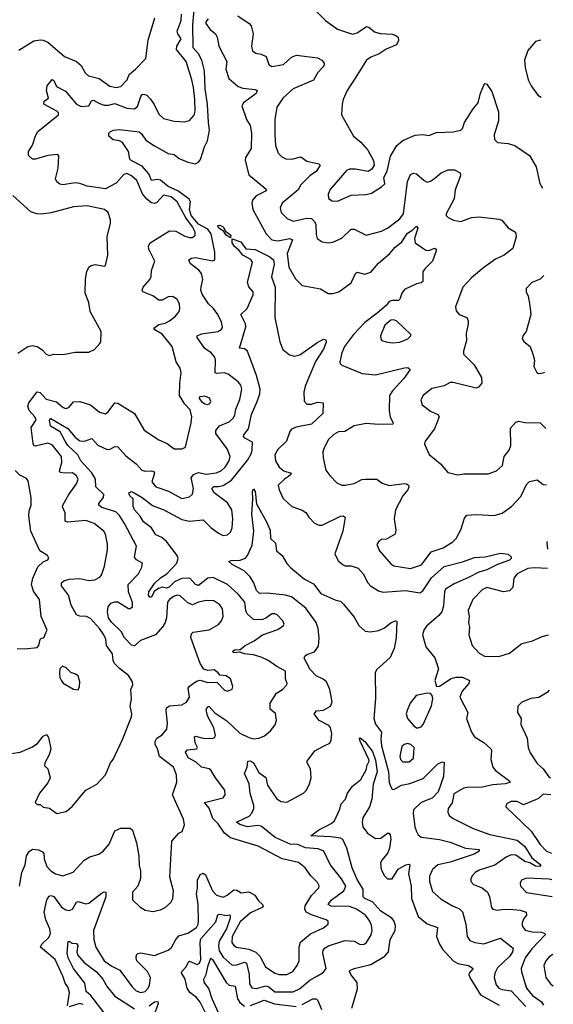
# Model space of a CAD drawing. Extents: x 2057697 to 2160550, y 827490 to 1016834.
# Tile 186 of 256: x 2141511 to 2145011, y 892540 to 899000. Entities that reach past the tile are written whole.
import ezdxf

# ---------------------------------------------------------------- set-up
doc = ezdxf.new("R2010")
doc.units = 0

msp = doc.modelspace()

# ---------------------------------------------------------------- linework, layer by layer
at = {"layer": '0CON20XD'}
for points in [[(2141510.8, 893315), (2141525.5, 893405), (2141546.5, 893455), (2141556.5, 893515), (2141575, 893544.3), (2141595, 893557.8), (2141635, 893554.4), (2141660.9, 893540.9), (2141669.1, 893529.1), (2141671.8, 893495), (2141690.4, 893445), (2141715, 893416.4), (2141746, 893395), (2141795, 893383.8), (2141862.8, 893407.2), (2141934.7, 893485.3), (2141972.4, 893507.6), (2142031.2, 893525), (2142060, 893545), (2142098.5, 893591.5), (2142135, 893678), (2142174.4, 893695.6), (2142235.7, 893695.7), (2142251.7, 893681.7), (2142278.4, 893598.4), (2142293.8, 893515), (2142295, 893450), (2142304, 893415), (2142304, 893365), (2142286, 893315), (2142252, 893275), (2142251.2, 893225), (2142298.7, 893178.7), (2142335, 893158.1), (2142385, 893148), (2142435, 893159.2), (2142465, 893174.2), (2142502.6, 893207.4), (2142515.6, 893235), (2142520, 893285), (2142497.1, 893375), (2142510.3, 893609.7), (2142555, 893663.8), (2142576.4, 893673.6), (2142592.7, 893717.3), (2142585.6, 893755), (2142512.7, 893915), (2142542.1, 893997.9), (2142540, 894045), (2142519.4, 894095), (2142428.5, 894165), (2142416.2, 894215), (2142400.9, 894245), (2142399.5, 894265), (2142411.1, 894285), (2142445, 894307.8), (2142475.6, 894345), (2142480.9, 894385), (2142471.5, 894465), (2142474.6, 894485.4), (2142495, 894498.2), (2142575, 894504.4), (2142605, 894522.9), (2142625.5, 894555), (2142616.9, 894615), (2142625, 894627.1), (2142670.8, 894659.2), (2142695.6, 894665.6), (2142745, 894650.8), (2142805, 894653.8), (2142855, 894600), (2142875.8, 894594.2), (2142905, 894607.5), (2142910, 894625), (2142893.8, 894675), (2142865, 894696), (2142825, 894700), (2142814, 894714), (2142787.5, 894735), (2142745, 894730), (2142718.5, 894738.5), (2142695.4, 894775.4), (2142633.9, 894946.1), (2142638.8, 894971.2), (2142648.8, 894981.2), (2142755, 894995.8), (2142815, 895032.5), (2142834.2, 895055), (2142846.4, 895085), (2142842.5, 895135), (2142825, 895160), (2142785, 895186.7), (2142735, 895189.5), (2142685, 895178.2), (2142645, 895161.2), (2142613.9, 895173.9), (2142565, 895220), (2142545, 895224.5), (2142525, 895216.6), (2142493.8, 895195), (2142481.9, 895178.1), (2142473.6, 895076.4), (2142466.2, 895045), (2142450.9, 895019.1), (2142401.9, 894965), (2142304.2, 894925.8), (2142265, 894891.9), (2142245, 894895.6), (2142198.5, 894945), (2142176.2, 894985), (2142113.6, 895046.4), (2142094.7, 895075), (2142087.1, 895115), (2142091.3, 895148.7), (2142108.9, 895171.1), (2142135, 895181.1), (2142155, 895181.1), (2142225, 895136.9), (2142235, 895135.8), (2142251.3, 895148.7), (2142252.2, 895175), (2142225.5, 895245), (2142223.3, 895295), (2142290, 895365), (2142313.2, 895406.8), (2142316.2, 895435), (2142276.9, 895456.9), (2142263.8, 895473.8), (2142276.5, 895545), (2142199.7, 895695), (2142166.4, 895746.4), (2142141.5, 895771.5), (2142050.4, 895800.4), (2142030, 895815), (2142031.5, 895825), (2142061.8, 895865), (2142062.5, 895885), (2142010.5, 895935), (2142007.7, 895985), (2141985, 896026.4), (2141913.1, 896105), (2141893.7, 896145), (2141826.9, 896205), (2141810.7, 896235), (2141775.9, 896295.9), (2141712.6, 896332.6), (2141707.9, 896372.1), (2141715, 896383.3), (2141827.2, 896317.2), (2141875, 896259.7), (2141905, 896236.7), (2141936.1, 896233.9), (2141985, 896252.2), (2142025, 896208.5), (2142085, 896179.5), (2142105, 896183.1), (2142135, 896200), (2142155, 896196.5), (2142207.4, 896137.4), (2142275, 896085.5), (2142311.9, 896045), (2142335, 896037.9), (2142375, 896040.2), (2142390.4, 896035), (2142394.7, 896024.7), (2142377.9, 895967.9), (2142404.4, 895935), (2142487.2, 895907.2), (2142575, 895858.1), (2142625, 895870), (2142645, 895886.2), (2142652.1, 895925), (2142636.4, 895995), (2142650.5, 896015), (2142685, 896028.3), (2142735, 896018), (2142802.3, 896027.7), (2142835, 896041.9), (2142859.4, 896065), (2142885.3, 896105), (2142891.3, 896135), (2142871.8, 896185), (2142798.5, 896285), (2142797.3, 896305), (2142821.9, 896335), (2142885, 896361.8), (2142912.5, 896385), (2142922.1, 896405), (2142928.2, 896445), (2142955, 896508.8), (2142968.2, 896575), (2142960.9, 896600.9), (2142945, 896624.3), (2142878, 896675), (2142853.6, 896683.6), (2142805, 896678.2), (2142792.5, 896682.5), (2142796.5, 896765), (2142791.1, 896785), (2142767.9, 896815), (2142725, 896842.5), (2142674.5, 896915), (2142675.8, 896925), (2142705, 896938.5), (2142813.3, 896955), (2142835, 896970), (2142840.6, 896985), (2142835.5, 897015), (2142810.4, 897065), (2142781.8, 897105), (2142750.9, 897135), (2142709, 897199), (2142700, 897225), (2142702.7, 897247.3), (2142712.7, 897295), (2142704.7, 897334.7), (2142686.9, 897356.9), (2142629.3, 897399.3), (2142621.2, 897425), (2142638.8, 897435), (2142665, 897438.6), (2142775, 897417.8), (2142792, 897425), (2142792.4, 897475), (2142767, 897595), (2142745.2, 897625), (2142685, 897659.1), (2142637.1, 897715), (2142626.1, 897755), (2142631.8, 897805), (2142622.7, 897822.7), (2142547.9, 897877.9), (2142484.3, 897904.3), (2142435, 897947.4), (2142415, 897952.1), (2142375, 897945.7), (2142357.7, 897987.7), (2142315, 898039.6), (2142242.5, 898075), (2142232.9, 898085), (2142225.3, 898135), (2142185, 898194.4), (2142165, 898204.5), (2142125, 898210.8), (2142096.2, 898235), (2142096.2, 898255), (2142106.2, 898265), (2142127.5, 898275), (2142165, 898278.8), (2142294.5, 898264.5), (2142311.1, 898251.1), (2142339.1, 898209.1), (2142395, 898172.5), (2142485, 898121.5), (2142525, 898115.6), (2142558.1, 898088.1), (2142614, 898064), (2142665.4, 898054.6), (2142684.6, 898065.4), (2142697.6, 898082.4), (2142724.6, 898165), (2142744.1, 898205), (2142757.2, 898275), (2142749.2, 898325), (2142743.7, 898445), (2142728.3, 898545), (2142722.9, 898665), (2142705.8, 898735), (2142684.7, 898775), (2142649.4, 898815), (2142647.5, 898965), (2142655.4, 899065)], [(2143436.7, 899075), (2143516.2, 898995), (2143595, 898938), (2143695, 898904.4), (2143725, 898914.3), (2143785.8, 898955.8), (2143800.9, 898950.9), (2143839.1, 898919.1), (2143875, 898908.1), (2143955, 898903.8), (2143975, 898898.8), (2143993.3, 898885), (2143996.4, 898863.6), (2143982.5, 898835), (2143915, 898805.6), (2143870, 898775), (2143815.5, 898754.5), (2143786, 898735), (2143710.8, 898615), (2143658.6, 898535), (2143634.2, 898475), (2143626, 898445), (2143622, 898375), (2143700.8, 898235), (2143750, 898195), (2143795, 898143.3), (2143832, 898075), (2143836.7, 898045), (2143821.7, 898018.3), (2143796.1, 898003.9), (2143715, 898020), (2143675, 898018.6), (2143655, 898010), (2143548, 897885), (2143535.8, 897855), (2143537.3, 897827.3), (2143561.2, 897811.2), (2143595, 897809.2), (2143685, 897848.1), (2143785, 897852.9), (2143818.3, 897861.7), (2143885, 897902.5), (2143906.4, 897923.6), (2143900, 897965), (2143922.5, 898005), (2143944.4, 898105), (2143985.5, 898175)], [(2141505, 898800), (2141605, 898860.8), (2141645, 898868), (2141665, 898866), (2141695, 898851.4), (2141805, 898758.5), (2141885, 898724.3), (2141915, 898699.2), (2141941.2, 898651.2), (2141961.7, 898631.7), (2142032.7, 898612.7), (2142103.4, 898563.4), (2142145, 898555.4), (2142175, 898561.5), (2142215.3, 898604.7), (2142229.2, 898640.8), (2142271.2, 898675), (2142338.8, 898745), (2142354.2, 898865), (2142397.6, 899012.4)], [(2141950, 895085), (2141905, 895086.1), (2141883.8, 895095), (2141848.8, 895158.8), (2141831.8, 895225), (2141785.7, 895285), (2141786, 895305), (2141801.9, 895318.1), (2141835, 895328.8), (2141905, 895334.6), (2141965, 895320.4), (2142005, 895324.5), (2142038.1, 895341.9), (2142047.8, 895355), (2142067.5, 895415), (2142087.6, 895522.4), (2142087.7, 895557.7), (2142074, 895624), (2142064, 895644), (2142000, 895695), (2141944.7, 895714.7), (2141825, 895702.5), (2141810.3, 895710.3), (2141810, 895765), (2141792.8, 895802.8), (2141794.5, 895815), (2141832.7, 895885), (2141883.1, 895955), (2141894.2, 895985), (2141885, 896007.7), (2141857.3, 896027.3), (2141803.9, 896023.9), (2141779.3, 896029.3), (2141772.7, 896035), (2141776, 896055), (2141788.8, 896095), (2141786.7, 896135), (2141725, 896210), (2141695, 896222.1), (2141615, 896200.9), (2141605, 896205.7), (2141598.8, 896218.8), (2141586.5, 896325), (2141618.8, 896375), (2141611.1, 896395), (2141573.6, 896435), (2141564.5, 896465), (2141571.2, 896485), (2141625, 896558.1), (2141645, 896553.1), (2141685, 896510.5), (2141753.5, 896493.5), (2141797.5, 896455), (2141815, 896448.5), (2141834, 896455), (2141865, 896491.9), (2141905, 896494.6), (2141975, 896473.8), (2142035, 896423.8), (2142075, 896414.3), (2142092.8, 896427.2), (2142134.4, 896485.6), (2142155, 896484.2), (2142265, 896415.6), (2142327.4, 896307.4), (2142425, 896244.2), (2142478.3, 896218.3), (2142525, 896183.8), (2142576.1, 896183.9), (2142600, 896195), (2142636.5, 896355), (2142639.5, 896395), (2142629.7, 896439.7), (2142595, 896476.7), (2142560, 896535), (2142561.5, 896615), (2142570.8, 896685), (2142563, 896713), (2142537.5, 896755), (2142510.8, 896855), (2142445, 896937.1), (2142398, 896965), (2142391.2, 896975), (2142425, 896999.5), (2142465, 897008.9), (2142495, 897024.4), (2142534, 897055), (2142558, 897085), (2142562.9, 897105), (2142559.4, 897135), (2142545, 897164), (2142515, 897183.1), (2142485, 897181.2), (2142445, 897160), (2142425, 897158.6), (2142385, 897187.7), (2142319.2, 897215), (2142314.2, 897225), (2142320.6, 897245), (2142365.6, 897295), (2142373.5, 897315), (2142375.4, 897355), (2142398.5, 897415), (2142357.8, 897495), (2142355.6, 897515), (2142367.1, 897535), (2142495, 897614), (2142535, 897611.8), (2142595, 897580), (2142625, 897571.5), (2142645, 897571.1), (2142661.9, 897585), (2142661.5, 897605), (2142645, 897641.2), (2142600.6, 897700.6), (2142544.6, 897805), (2142505, 897836.8), (2142455, 897849.4), (2142409.9, 897800.1), (2142395, 897793.8), (2142375, 897798.2), (2142345, 897821.6), (2142316.9, 897856.9), (2142279.1, 897945), (2142245.5, 897975.5), (2142215, 897990.5), (2142195.3, 897984.7), (2142145, 897928.2), (2142075, 897890.9), (2141955, 897907.1), (2141905, 897924.5), (2141875, 897929.1), (2141795, 897916.7), (2141775, 897920.6), (2141756, 897935), (2141746.2, 897955), (2141764, 898025), (2141768.8, 898105), (2141762.5, 898115), (2141695, 898109.1), (2141614.2, 898084.2), (2141594.4, 898084.4), (2141568.6, 898108.6), (2141570, 898135), (2141595, 898176.2), (2141615, 898237.5), (2141630.8, 898265), (2141765.8, 898375), (2141765, 898387.5), (2141755, 898400), (2141668.8, 898445), (2141672.5, 898465), (2141701.2, 898485), (2141687.1, 898535), (2141691.4, 898565), (2141725, 898606.7), (2141735, 898601.2), (2141752.3, 898562.3), (2141811.5, 898531.5), (2141884.6, 898445), (2141915, 898429.6), (2141965, 898433.5), (2141983.1, 898466.9), (2141995, 898471.8), (2142035, 898448.8), (2142065, 898439.4), (2142095, 898439.2), (2142135, 898449.5), (2142215, 898419.7), (2142265, 898415.5), (2142285, 898430.8), (2142305.3, 898494.7), (2142315, 898509.1), (2142325, 898511.5), (2142345, 898503.8), (2142369, 898479), (2142394.2, 898444.2), (2142425, 898380.6), (2142455, 898350.6), (2142525, 898333.1), (2142595, 898328.6), (2142625, 898339.2), (2142656.1, 898373.9), (2142661.5, 898398.5), (2142660.3, 898475), (2142651.7, 898555), (2142639.5, 898605), (2142603.3, 898725), (2142539.3, 898805), (2142542.3, 898825), (2142570.9, 898875), (2142547.6, 898907.6), (2142543.6, 898925), (2142571.2, 898995), (2142573.5, 899035)], [(2142746.7, 899005), (2142732.5, 898985), (2142732.5, 898975), (2142761.2, 898935), (2142795, 898906.2), (2142805.7, 898885), (2142818.6, 898825), (2142869.2, 898725), (2142864.4, 898675), (2142883.8, 898613.8), (2142945, 898562.1), (2142975, 898550.7), (2143055, 898542.5), (2143070, 898535), (2143061.9, 898515), (2142980, 898455), (2142967.5, 898435), (2142998.2, 898345), (2143022.3, 898305), (2143031.5, 898255), (2143029.4, 898155), (2142992.9, 898095), (2142989.5, 898075), (2143015, 897981.2), (2143111.8, 897901.8), (2143131.2, 897885), (2143123.8, 897875), (2143062.9, 897845), (2143037.8, 897815), (2143033.5, 897795), (2143040.4, 897755), (2143128.2, 897595), (2143165, 897555.4), (2143205, 897548.4), (2143283.4, 897563.4), (2143301.5, 897555), (2143266.1, 897465), (2143275.9, 897375), (2143320.4, 897300.4), (2143365, 897255.7), (2143485, 897234.3), (2143535, 897202.5), (2143565, 897203.1), (2143603.8, 897215), (2143685, 897272.9), (2143714.7, 897335.3), (2143725, 897342.9), (2143775, 897330), (2143815, 897343.8), (2143865, 897402.5), (2143940, 897465), (2143972.2, 897505), (2144017.7, 897542.3), (2144055, 897600), (2144089.7, 897620.3), (2144115, 897644.2), (2144122.7, 897632.7), (2144100.9, 897565), (2144105.5, 897535.5), (2144175, 897487.5), (2144195, 897484.3), (2144235, 897500), (2144243.3, 897495), (2144243.3, 897483.3), (2144218.6, 897415), (2144168, 897365), (2144156.2, 897345), (2144155, 897282), (2144145, 897273.1), (2144115, 897266.7), (2144035, 897230), (2144016.9, 897205), (2144004.1, 897165.9), (2143995, 897157.9), (2143951.9, 897158.1), (2143935, 897151.1), (2143914.1, 897125), (2143855.8, 897075), (2143775, 897014.1), (2143700.9, 896935), (2143641.3, 896855), (2143624.6, 896815), (2143611.9, 896755), (2143614.5, 896744.5), (2143625, 896732.5), (2143758.3, 896678.3), (2143845, 896668.6), (2144035, 896716.7), (2144057, 896717), (2144072.5, 896705), (2144031.9, 896645), (2143956.9, 896565), (2143937.5, 896535), (2143935.5, 896435), (2143940.9, 896390.9), (2143960.6, 896355), (2143958.6, 896345), (2143865, 896343.1), (2143785, 896351.4), (2143705.2, 896334.8), (2143645, 896298.6), (2143603.5, 896296.5), (2143571.7, 896278.3), (2143538, 896245), (2143509.1, 896190.9), (2143500.8, 896165), (2143501.4, 896125), (2143520, 896045), (2143545, 896008.8), (2143592.1, 895962.1), (2143625, 895946.2), (2143646.1, 895946.1), (2143705, 895957.5), (2143755, 895982.2), (2143780, 895985)], [(2142942.7, 899025), (2143015.8, 898975), (2143029.2, 898959.2), (2143042.4, 898907.6), (2143032.2, 898825), (2143037.5, 898795), (2143060.2, 898780.2), (2143095, 898772.7), (2143127.4, 898757.4), (2143145.8, 898705.8), (2143165, 898692.9), (2143240.8, 898705), (2143295, 898752.9), (2143327.3, 898767.3), (2143465, 898750), (2143493.3, 898735), (2143508.8, 898715), (2143506, 898695), (2143466.8, 898653.2), (2143437.9, 898602.1), (2143305, 898546.2), (2143237.3, 898485), (2143198.5, 898425), (2143185.5, 898345), (2143185.6, 898245), (2143189.4, 898175), (2143206, 898125), (2143230.9, 898100.9), (2143257.6, 898087.6), (2143295.6, 898085.6), (2143355, 898099.5), (2143395, 898070.4), (2143474, 898054), (2143483.3, 898045), (2143457.9, 898005), (2143414.8, 897975.2), (2143355, 897915.6), (2143336.9, 897883.1), (2143232.5, 897795), (2143219.5, 897765), (2143226.7, 897735), (2143265.7, 897695), (2143305, 897677.9), (2143395, 897696.9), (2143425, 897694.6), (2143445, 897676.5), (2143454.7, 897655), (2143455, 897590), (2143463.3, 897565), (2143495, 897541.2), (2143535, 897536), (2143565, 897540), (2143624.4, 897565.6), (2143685, 897626), (2143705, 897625.7), (2143785, 897586.9), (2143885, 897612.5), (2143925, 897630.9), (2144005, 897692.7), (2144029.6, 897725), (2144055, 897937.5), (2144075, 897984), (2144095, 897992.5), (2144115, 897987.5), (2144163.6, 897943.6), (2144185, 897934.3), (2144205, 897939.5), (2144235, 897959.1), (2144275.8, 897995), (2144322.5, 898015), (2144363.6, 898013.6), (2144401.2, 897995), (2144403.8, 897975), (2144367, 897883), (2144362.1, 897825), (2144308.6, 897725), (2144309.2, 897715), (2144322, 897702), (2144356.7, 897685), (2144405, 897676.5), (2144475, 897701.9), (2144525, 897705.7), (2144655, 897691.2), (2144673.8, 897683.8), (2144715, 897633.3), (2144762.5, 897605), (2144767.5, 897575), (2144745, 897497.5), (2144690, 897455), (2144631.3, 897428.7), (2144556, 897374), (2144475, 897306.7), (2144418.2, 897245), (2144369.2, 897115), (2144375, 897090), (2144395, 897066), (2144443.3, 897045), (2144453.3, 897025), (2144453.8, 897005), (2144439.3, 896940.7), (2144441.4, 896895), (2144422.5, 896825), (2144422.9, 896805), (2144492.5, 896735), (2144541.1, 896651.1), (2144542.5, 896615), (2144520.3, 896589.7), (2144505, 896582.9), (2144355, 896620), (2144335, 896620), (2144295, 896597.8), (2144215, 896580), (2144158, 896535), (2144142, 896505), (2144152.1, 896472.1), (2144205, 896430.8), (2144255, 896410), (2144263.1, 896395), (2144233.2, 896315), (2144172, 896235), (2144165.8, 896215), (2144198, 896148), (2144271.9, 896085), (2144319.4, 896029.4), (2144385, 896013.3), (2144425, 896019.4), (2144585, 896019.4), (2144639.3, 896040.7), (2144678, 896075), (2144689.4, 896135), (2144721.4, 896175), (2144732.2, 896205), (2144730.9, 896319.1), (2144765, 896358.8), (2144785, 896365.7), (2144825, 896357.1), (2144925, 896354.2), (2144961.9, 896317.2)], [(2144927.4, 898866.2), (2144895, 898856), (2144843.4, 898796.6), (2144822.9, 898735), (2144827.1, 898685), (2144845.6, 898605), (2144866.7, 898565), (2144909.2, 898505), (2144932.5, 898490.4)], [(2143985.5, 898175), (2144025, 898207.9), (2144105, 898241.1), (2144155, 898245.6), (2144195, 898240), (2144245, 898258.6), (2144355, 898264.3), (2144405, 898274), (2144415.7, 898285), (2144429.4, 898325), (2144485.7, 898415), (2144518.6, 898455), (2144533, 898517), (2144555, 898570), (2144565, 898580), (2144575, 898577.5), (2144607.9, 898527.9), (2144653.1, 898395), (2144651.4, 898335), (2144622.5, 898245), (2144625, 898213.3), (2144645, 898193.3), (2144715, 898187.5), (2144760, 898175), (2144855, 898108.8), (2144898.8, 898035), (2144923.3, 897925), (2144940.6, 897895)], [(2141498.3, 896811.7), (2141564.5, 896855.5), (2141595, 896861.9), (2141625, 896855.6), (2141655.9, 896835.9), (2141685, 896805.7), (2141705, 896797.5), (2141735.7, 896804.3), (2141795, 896803.1), (2141875, 896817.5), (2141965, 896818.8), (2142002.5, 896835), (2142037.5, 896875), (2142043, 896887), (2142046.2, 896955), (2141974.3, 897085), (2141964.2, 897145), (2141941.1, 897205), (2141943.7, 897296.3), (2141951.5, 897348.5), (2141964, 897375), (2141975.7, 897384.3), (2142005.8, 897394.2), (2142065, 897382), (2142075, 897387.5), (2142088.6, 897455), (2142085.8, 897574.2), (2142108, 897665), (2142107.3, 897687.3), (2142092.5, 897735), (2142067.5, 897755), (2141955, 897777.8), (2141865, 897772.1), (2141717.6, 897732.4), (2141655, 897724.7), (2141623.4, 897726.6), (2141585, 897738.1), (2141466, 897846)], [(2142895, 897567.5), (2142865.8, 897585), (2142849.7, 897609.7), (2142814.6, 897635), (2142810.5, 897649.5), (2142825, 897651.5), (2142845, 897640.6), (2142862, 897612), (2142896.5, 897586.5), (2142895, 897567.5)], [(2142953.8, 896845), (2142993.8, 896985), (2142991.5, 897005), (2142962, 897065), (2143003.8, 897105), (2143041.9, 897195), (2143041.9, 897215), (2143015, 897247.8), (2143005.9, 897275), (2143039.2, 897409.2), (2143027.3, 897427.3), (2142974, 897454), (2142952, 897485), (2142920.8, 897510.8), (2142905.7, 897535), (2142905, 897562.5), (2142961.4, 897541.4), (2142995, 897496.7), (2143055, 897492.2), (2143153, 897443), (2143175.6, 897425), (2143180.9, 897395), (2143162.1, 897312.1), (2143186.5, 897245), (2143185.3, 897045), (2143216.8, 896886.8), (2143237.5, 896835), (2143280.7, 896800.7), (2143315, 896791.1), (2143349.4, 896800.6), (2143459.5, 896880.5), (2143505, 896903.8), (2143519.2, 896899.2), (2143522.5, 896885), (2143505, 896837.5), (2143452, 896758), (2143383.5, 896595), (2143375.7, 896555), (2143377.3, 896497.3), (2143395, 896478), (2143425, 896476.9), (2143465, 896490.5), (2143502.5, 896485), (2143500, 896415), (2143425, 896345.4), (2143325, 896325.8), (2143295, 896313.3), (2143282.7, 896297.3), (2143261.2, 896235), (2143205, 896180.4), (2143184.7, 896145), (2143189.7, 896105), (2143212.9, 896065), (2143245, 896040.8), (2143292.5, 896025), (2143290.6, 896015), (2143275, 896001.8), (2143248.1, 895985), (2143206, 895945), (2143212.9, 895915), (2143238.9, 895858.9), (2143296.4, 895806.4), (2143365, 895781.9), (2143387.5, 895767.5), (2143407.1, 895735), (2143446, 895696), (2143475, 895683.2), (2143495, 895683.8), (2143615, 895742.9), (2143634.1, 895744.1), (2143646.2, 895735), (2143630.4, 895645), (2143578.8, 895495), (2143599.7, 895449.7), (2143632.1, 895422.1), (2143645.9, 895415.9), (2143685, 895417.1), (2143730.9, 895400.9), (2143764.3, 895365), (2143794.4, 895305), (2143811.9, 895285), (2143865, 895253.6), (2143894, 895244), (2144045, 895255.8), (2144135, 895240), (2144155, 895251.8), (2144182.9, 895292.9), (2144211.5, 895338.5), (2144295, 895412.5), (2144416.2, 895443.8), (2144495, 895471.9), (2144565, 895476.2), (2144665, 895500.8), (2144715, 895492.5), (2144735.9, 895475.9), (2144735.6, 895465), (2144725, 895454.7), (2144645.3, 895424.7), (2144575, 895389.6), (2144523.9, 895376.1), (2144455, 895339.2), (2144360.5, 895299.5), (2144305, 895263.1), (2144297.2, 895245), (2144291.1, 895155), (2144279.7, 895115), (2144260.2, 895089.8), (2144179.7, 895020.3), (2144162.5, 894995), (2144154.4, 894965), (2144175.6, 894885.6), (2144235, 894813.3), (2144259.5, 894740.5), (2144234.5, 894665), (2144246, 894626), (2144265, 894627.5), (2144342.3, 894677.7), (2144373.6, 894686.4), (2144416.8, 894686.8), (2144462.5, 894665), (2144456.5, 894645), (2144412.9, 894595), (2144397.9, 894555), (2144450, 894455), (2144443.1, 894415), (2144474.4, 894325), (2144495.4, 894295.4), (2144555, 894258.6), (2144600.8, 894215), (2144605.8, 894204.2), (2144601.9, 894145), (2144615.7, 894095), (2144632.5, 894075), (2144726.1, 894003.9), (2144725.5, 893994.5), (2144695, 893987.5), (2144615, 893980), (2144545.3, 893964.7), (2144446.9, 893963.1), (2144425, 893957.3), (2144359.8, 893920.2), (2144347.2, 893862.8), (2144321.1, 893825), (2144319.5, 893799.5), (2144329.1, 893779.1), (2144355, 893758.5), (2144485, 893693.6), (2144596.2, 893655), (2144775, 893617.2), (2144824.9, 893574.9), (2144870.3, 893500.3), (2144928.6, 893455), (2144923.3, 893445), (2144895, 893446.7), (2144857.8, 893467.8), (2144825, 893476.1), (2144765, 893518.1), (2144735, 893520), (2144701.8, 893505), (2144628.1, 893451.9), (2144525, 893421.1), (2144498, 893405), (2144480.8, 893385), (2144471.2, 893365), (2144471.2, 893345), (2144488.8, 893325), (2144545, 893304.5), (2144578.8, 893275), (2144593.6, 893245), (2144605.9, 893175.9), (2144614.3, 893164.3), (2144645, 893157.5), (2144686.2, 893163.8), (2144748.9, 893161.1), (2144795, 893158.2), (2144834.4, 893144.4), (2144835.6, 893125), (2144815, 893097.5), (2144807.1, 893075), (2144808.2, 893055), (2144826.7, 893026.7), (2144872.5, 893015), (2144933.4, 893013.4), (2144956, 893005), (2144957.1, 892995), (2144871.2, 892905), (2144827.4, 892845), (2144801.6, 892775), (2144802.4, 892752.4), (2144835.9, 892645), (2144875, 892598.4), (2144935, 892557.3), (2144948.1, 892535)], [(2144948.3, 897322), (2144925, 897298.1), (2144871.2, 897275), (2144833.8, 897235), (2144833.8, 897215), (2144846, 897185), (2144858, 897125), (2144864, 897065), (2144833.3, 896955), (2144811.2, 896925), (2144806.7, 896905), (2144818.3, 896888.3), (2144860, 896855), (2144879.2, 896799.2), (2144888.8, 896765), (2144883.6, 896723.6), (2144903.9, 896683.9), (2144915, 896677.5), (2144945, 896683.3), (2144956.9, 896687.4)], [(2143955, 896880), (2144005, 896884.4), (2144056.7, 896905), (2144077.5, 896925), (2144077.5, 896935), (2143985, 897021.4), (2143965, 897030), (2143945, 897028.5), (2143907.5, 896995), (2143877.1, 896925), (2143879.2, 896905), (2143886.7, 896895), (2143915, 896885.6), (2143955, 896880)], [(2141825, 892530), (2141837.5, 892617.5), (2141827.5, 892655), (2141809.8, 892679.8), (2141795.4, 892725), (2141745, 892834.3), (2141648.9, 892915), (2141655.7, 892935), (2141701.9, 892978.1), (2141712.5, 893005), (2141710, 893035), (2141683.1, 893095), (2141671.7, 893145), (2141689.2, 893225), (2141705, 893250.5), (2141715, 893253.8), (2141735, 893246.4), (2141785, 893176.9), (2141815, 893158.9), (2141835.5, 893154.5), (2141856.7, 893163.3), (2141885, 893209.4), (2141895, 893213.5), (2141945, 893198.7), (2141965, 893203.3), (2142045, 893266.7), (2142065, 893277.5), (2142075.8, 893275.8), (2142075.4, 893245), (2141995.4, 893025), (2141997.1, 892965), (2142011.5, 892915), (2142065, 892825.5), (2142115, 892789.5), (2142167.5, 892765), (2142248.2, 892655), (2142275, 892628.8), (2142305, 892617.3), (2142334.3, 892625), (2142354.6, 892645), (2142363.8, 892665), (2142369.2, 892715), (2142350, 892755), (2142279.4, 892825), (2142274.5, 892845), (2142278.6, 892865), (2142286.6, 892873.4), (2142305, 892877.8), (2142395, 892861.1), (2142484.5, 892895.5), (2142506.9, 892913.1), (2142534.5, 892965), (2142555, 892988.9), (2142615, 893007.7), (2142670.3, 893045), (2142681.8, 893065), (2142684.7, 893085), (2142682.6, 893195), (2142671.1, 893265), (2142678.6, 893305), (2142678.7, 893355), (2142695, 893391.4), (2142715, 893399.4), (2142730.4, 893390.4), (2142775, 893284.5), (2142801.8, 893255), (2142845, 893243.3), (2142871.5, 893255), (2142915, 893290), (2142935, 893287.8), (2142965, 893272), (2143015, 893277.1), (2143053.1, 893255), (2143078.4, 893218.4), (2143104.5, 893195), (2143108.9, 893185), (2143101.4, 893175), (2143025, 893140.9), (2142958.3, 893081.7), (2142905.8, 892985), (2142903.5, 892945), (2142915.3, 892925.3), (2142934.2, 892914.2), (2143015, 892901.2), (2143061.4, 892881.4), (2143086.9, 892855), (2143124.5, 892785), (2143185, 892745.3), (2143213.8, 892735), (2143264.7, 892735.3), (2143302.5, 892755), (2143330.8, 892795), (2143343.8, 892825), (2143344.5, 892915.5), (2143353.3, 892946.7), (2143418.6, 893001.4), (2143505, 893041.1), (2143535.6, 893065), (2143534.5, 893084.5), (2143520.8, 893095), (2143425, 893126.3), (2143390, 893145), (2143381.6, 893165), (2143383.4, 893185), (2143425, 893254.5), (2143473.6, 893305), (2143475, 893316.7), (2143465, 893338.1), (2143422, 893382), (2143384.5, 893435), (2143340, 893470), (2143232.5, 893495), (2143075, 893577.3), (2142895, 893632.5), (2142855, 893662.9), (2142812.7, 893725), (2142778.5, 893758.5), (2142755, 893826.9), (2142723.3, 893865), (2142845, 893894.4), (2142858.6, 893915), (2142856.7, 893945), (2142795, 894025.8), (2142768, 894075), (2142753.3, 894085), (2142705, 894095.4), (2142669.5, 894129.5), (2142617.4, 894157.4), (2142598.2, 894195), (2142611.2, 894208.8), (2142674.2, 894215.8), (2142677.1, 894225), (2142661.8, 894255), (2142658, 894295), (2142665, 894299.4), (2142715, 894285.9), (2142775, 894284.4), (2142789.2, 894290.8), (2142796.1, 894303.9), (2142785, 894353.1), (2142742.4, 894432.4), (2142734.8, 894475), (2142745, 894493.8), (2142755, 894493.3), (2142791.5, 894451.5), (2142869.3, 894399.3), (2142955, 894319.5), (2143015, 894290.9), (2143045, 894282.5), (2143083.2, 894286.8), (2143117.6, 894302.4), (2143157.5, 894335), (2143187.4, 894372.6), (2143196.9, 894405), (2143188.6, 894448.6), (2143155, 894476.7), (2143155.4, 894515), (2143195, 894581.4), (2143236, 894605), (2143263.8, 894635), (2143266, 894645), (2143255.5, 894675.5), (2143255.4, 894725.4), (2143197.2, 894757.2), (2143145, 894794.4), (2143095, 894816.5), (2143045, 894832.7), (2142985, 894838.9), (2142955, 894850), (2142915.8, 894845.8), (2142907.5, 894855), (2142925, 894867.1), (2142955, 894865.7), (2142989.4, 894895), (2143049.2, 894925), (2143105, 894964.3), (2143205, 894999.2), (2143242.5, 895025), (2143246.2, 895035), (2143238, 895055), (2143201.2, 895095), (2143185, 895102.5), (2143165, 895101.4), (2143125, 895072.5), (2143098.7, 895061.3), (2143045, 895065.6), (2143002.4, 895102.4), (2142994.2, 895124.2), (2142989.2, 895179.2), (2142945, 895230.6), (2142875, 895293.2), (2142779.9, 895339.9), (2142745, 895335.4), (2142685, 895287.3), (2142665.5, 895295), (2142626.7, 895336.7), (2142575, 895332.8), (2142527.9, 895312.1), (2142492.8, 895277.2), (2142475, 895270.5), (2142445, 895275.8), (2142421.5, 895268.5), (2142392.7, 895247.3), (2142375, 895211.2), (2142365, 895211.4), (2142355.6, 895225), (2142357.5, 895245), (2142395, 895301.8), (2142435, 895338), (2142475.7, 895364.3), (2142541.8, 895435), (2142551.8, 895465), (2142544.5, 895485), (2142475, 895575.5), (2142443.3, 895603.3), (2142405, 895620), (2142375.5, 895665.5), (2142322.5, 895705), (2142301.9, 895741.9), (2142263.8, 895785), (2142256.7, 895805), (2142256, 895856), (2142233.3, 895875), (2142227.5, 895895), (2142245, 895903.3), (2142262.5, 895895), (2142315, 895864.4), (2142382.4, 895812.4), (2142455.8, 895785), (2142575, 895720.3), (2142625, 895710.5), (2142715, 895717.8), (2142765, 895669.2), (2142815, 895630), (2142845, 895616.7), (2142875, 895619.2), (2142895, 895636.7), (2142905.5, 895665), (2142910.4, 895725), (2142902.5, 895785), (2142875, 895829.5), (2142786.5, 895895), (2142772.7, 895925), (2142785, 895936.9), (2142815, 895936.3), (2142845, 895944.2), (2142901.4, 895978.6), (2143007.7, 896112.3), (2143031.2, 896155), (2143036.4, 896176.4), (2143038.3, 896228.3), (2142988.6, 896255), (2142980, 896265), (2142981.1, 896275), (2143011.7, 896315), (2143031.1, 896408.9), (2143069.7, 896495), (2143086.5, 896545), (2143088, 896575), (2143065.5, 896665.5), (2143005, 896824), (2142985, 896841.1), (2142953.8, 896845)], [(2142745, 896474.5), (2142758.3, 896481.7), (2142764.4, 896495), (2142756.2, 896516.2), (2142725, 896530.4), (2142690.8, 896525), (2142689.2, 896515), (2142704.6, 896494.6), (2142725, 896478.9), (2142745, 896474.5)], [(2141495, 894873.3), (2141545, 894871.2), (2141625, 894880), (2141636.2, 894895), (2141645, 894932.5), (2141655, 894942.5), (2141670, 894945), (2141683.3, 894976.7), (2141692.5, 894995), (2141652.9, 895085), (2141640.6, 895195), (2141601.4, 895251.4), (2141589.7, 895295), (2141597.5, 895335), (2141629.7, 895410.3), (2141665, 895442.5), (2141696.7, 895455), (2141703, 895467), (2141693.3, 895485), (2141643.8, 895515), (2141583.8, 895643.8), (2141570.6, 895745), (2141573.1, 895776.9), (2141585.8, 895815), (2141587.7, 895862.3), (2141566.2, 895975), (2141555, 895990), (2141511.7, 896011.7), (2141482.6, 896042.6)], [(2143780, 895985), (2143855, 895986), (2143888.8, 895958.8), (2143934.3, 895944.3), (2144035, 895956.5), (2144048.8, 895955), (2144061.4, 895945), (2144064.3, 895935), (2144057.5, 895915), (2144024.1, 895875.9), (2143975.6, 895785), (2143967.5, 895725), (2143978.8, 895651.2), (2143973.3, 895625), (2143918, 895592), (2143885, 895588.8), (2143869.3, 895580.7), (2143854.1, 895555.9), (2143872.5, 895515), (2143945, 895430), (2143965, 895416.2), (2144075, 895398.1), (2144146.9, 895423.1), (2144211, 895509), (2144289.2, 895535), (2144352.9, 895575), (2144374.3, 895595), (2144405, 895653.3), (2144429.7, 895730.3), (2144445, 895748), (2144505, 895753.1), (2144622.7, 895747.3), (2144675, 895761.4), (2144737.1, 895805), (2144799.5, 895870.5), (2144835, 895951.2), (2144855, 895970.8), (2144905, 895980.8), (2144945, 895950), (2144966.9, 895949.1)], [(2142770.3, 892405), (2142695.3, 892555), (2142670.4, 892585), (2142628.3, 892618.3), (2142609.3, 892645), (2142597.7, 892705), (2142573.4, 892746.6), (2142574.3, 892755.7), (2142604.2, 892785), (2142615.5, 892815), (2142625, 892822.3), (2142675, 892802.2), (2142690.3, 892809.7), (2142700.3, 892835), (2142694.1, 892945), (2142700.3, 892969.7), (2142798, 893082), (2142811.9, 893128.1), (2142825, 893130.8), (2142865, 893122.2), (2142887.4, 893127.4), (2142892.9, 893122.9), (2142891.8, 893105), (2142867.8, 893035), (2142818.8, 892955), (2142815.2, 892925), (2142820.7, 892890.7), (2142845, 892848.5), (2142905, 892797.9), (2142935, 892798.2), (2142985, 892816.3), (2142999.8, 892809.8), (2143017, 892735), (2143019.3, 892675), (2143035, 892647.8), (2143065, 892644), (2143125, 892661.7), (2143144.8, 892654.8), (2143185, 892621.8), (2143305, 892621.4), (2143347.8, 892642.2), (2143415, 892697.5), (2143465, 892726.2), (2143501.7, 892748.3), (2143521.9, 892775), (2143499.2, 892875), (2143502.7, 892895), (2143515, 892911.1), (2143535.9, 892924.1), (2143645, 892959.6), (2143705, 892954.5), (2143745, 892931.9), (2143771.2, 892935), (2143785.6, 892945), (2143817.1, 892995), (2143822.3, 893025), (2143818.3, 893058.3), (2143807.7, 893085), (2143780, 893125), (2143720.5, 893165), (2143675, 893181.6), (2143555, 893182.9), (2143535.4, 893195), (2143555, 893223.3), (2143637.7, 893285), (2143651.1, 893315), (2143622.9, 893362.9), (2143547.1, 893457.1), (2143505.6, 893545), (2143469.7, 893559.7), (2143386.9, 893566.9), (2143335, 893587.7), (2143285, 893590.5), (2143186.6, 893635), (2143095, 893708.4), (2143072, 893712), (2143005, 893705.3), (2142955, 893718.9), (2142934.4, 893735), (2143015.5, 893775), (2143033.2, 893795), (2143046.8, 893825), (2143046.1, 893845), (2143022.3, 893922.3), (2143016.9, 893986.9), (2142986.9, 894055), (2143002.5, 894095), (2143008.8, 894135), (2143025, 894137.1), (2143044, 894125), (2143080.3, 894060.3), (2143125, 894028.1), (2143137.3, 893977.3), (2143195, 893890), (2143225, 893870), (2143264.4, 893865.6), (2143373.3, 893925), (2143392, 893945), (2143413, 893987), (2143422.9, 894025), (2143418.6, 894085), (2143397.1, 894125), (2143397.5, 894135), (2143447.3, 894202.7), (2143507.5, 894235), (2143545, 894253.8), (2143555, 894272.5), (2143557.8, 894315), (2143550, 894355), (2143538.6, 894368.6), (2143475, 894402.5), (2143442.9, 894445), (2143458.8, 894465), (2143505, 894470), (2143550.5, 894495), (2143561.2, 894525), (2143546.7, 894605), (2143524.4, 894655), (2143502.9, 894672.9), (2143456.9, 894695), (2143416.3, 894736.3), (2143378.3, 894811.7), (2143382, 894825), (2143395, 894834.3), (2143445, 894852.5), (2143471.4, 894888.6), (2143476.2, 894943.8), (2143468.4, 895005), (2143456.5, 895045), (2143389.2, 895139.2), (2143293.3, 895213.3), (2143255, 895224.2), (2143135, 895237.8), (2143083.5, 895235), (2143065, 895255.6), (2143046.1, 895306.1), (2143023.7, 895343.7), (2142983.6, 895383.6), (2142905, 895424.4), (2142883.3, 895445), (2142898, 895452), (2142956.6, 895453.4), (2142992.7, 895467.3), (2143006.3, 895483.7), (2143036.8, 895553.2), (2143047.1, 895645), (2143033.9, 895755), (2143040.6, 895855), (2143037.5, 895905), (2143045, 895921.2), (2143056.7, 895905), (2143064.4, 895824.4), (2143131.2, 895705), (2143155, 895650), (2143156, 895595), (2143190, 895565), (2143195.9, 895515.9), (2143233.3, 895485), (2143262.7, 895432.7), (2143286.7, 895406.7), (2143380.1, 895330.1), (2143438.3, 895298.3), (2143485.8, 895235.8), (2143585, 895191.8), (2143615.3, 895185.3), (2143635, 895165.8), (2143705, 895080.8), (2143735, 895024.2), (2143777.9, 894987.9), (2143813.1, 894983.1), (2143867.9, 894992.1), (2143905, 895009.6), (2143945, 895041.8), (2143975, 895055.5), (2143985, 895053.3), (2143980.8, 894945), (2143968.1, 894875), (2143940.8, 894815), (2143853, 894737), (2143843.2, 894716.8), (2143844.5, 894545), (2143833.3, 894415), (2143845, 894377.5), (2143884.4, 894325), (2143879.5, 894280.5), (2143884.8, 894235.2), (2143931.1, 894065), (2143934.7, 893995), (2143945, 893965.8), (2143955, 893952.5), (2143965, 893950), (2144015, 893976.9), (2144071, 893989), (2144157.6, 894022.4), (2144255, 894117.3), (2144285, 894130.8), (2144295, 894126.7), (2144290.4, 894035), (2144256.6, 893935), (2144217.6, 893892.4), (2144145.5, 893865), (2144094.6, 893815), (2144092.2, 893795), (2144104.1, 893705), (2144113.5, 893673.5), (2144125, 893650.8), (2144145, 893636.7), (2144265, 893622.3), (2144335, 893604), (2144435, 893564.7), (2144525.8, 893555), (2144524.2, 893545), (2144492, 893525), (2144335, 893472.5), (2144255, 893455.3), (2144218.5, 893425), (2144199.5, 893380.5), (2144198.8, 893345), (2144219.3, 893279.3), (2144275, 893229.6), (2144349.2, 893185), (2144395.3, 893165.3), (2144416.5, 893146.5), (2144438.7, 893065), (2144447.5, 892985), (2144465, 892958), (2144497.5, 892945), (2144555, 892937.3), (2144665, 892973.1), (2144748.3, 892908.3), (2144744.6, 892885), (2144725.3, 892855), (2144645, 892778.5), (2144627.7, 892745), (2144623.6, 892715), (2144637.7, 892667.7), (2144655, 892646.5), (2144677, 892637), (2144735, 892627.7), (2144832.2, 892525)], [(2144972, 895577.2), (2144969.6, 895565), (2144972.7, 895525.7)], [(2144974.4, 895399), (2144932, 895402), (2144885, 895404.6), (2144845, 895399.1), (2144774, 895365), (2144752.5, 895335), (2144745.7, 895275), (2144725, 895253.1), (2144685, 895246.2), (2144575, 895274.6), (2144545, 895259.5), (2144483.3, 895195), (2144453.1, 895125), (2144459.5, 895085), (2144455.8, 895045), (2144462.5, 895015), (2144457.5, 894965), (2144479.2, 894895), (2144525, 894843.8), (2144560, 894825), (2144655, 894821.1), (2144725, 894842.9), (2144805, 894908), (2144875.6, 894924.4), (2144937.9, 894952.1), (2144980.3, 894963.1)], [(2141455, 894184.7), (2141515.2, 894194.8), (2141592, 894228), (2141628.7, 894251.3), (2141665, 894298.8), (2141689.5, 894309.5), (2141701.2, 894291.2), (2141715.6, 894215), (2141705, 894176.7), (2141676.2, 894125), (2141673.3, 894105), (2141696.2, 894085), (2141710.8, 894025), (2141696.8, 893993.2), (2141640.8, 893925), (2141613.8, 893865), (2141625, 893850), (2141645, 893850), (2141665, 893833.8), (2141706.6, 893826.6), (2141755, 893791.2), (2141816, 893804), (2141855, 893836.7), (2141946.2, 893945), (2142016.6, 893983.4), (2142074.2, 894045.8), (2142106.1, 894123.9), (2142123.6, 894146.4), (2142185, 894276.7), (2142244.2, 894425), (2142248, 894445), (2142235.7, 894495), (2142244.5, 894545), (2142240, 894605), (2142252.9, 894635), (2142250.8, 894655), (2142226.1, 894696.1), (2142165, 894742.3), (2142133.8, 894775), (2142124.7, 894795), (2142120.3, 894840.3), (2142081.1, 894895), (2142075.9, 894935), (2142062.9, 894965), (2142035.3, 895005), (2141975, 895070.5), (2141950, 895085)], [(2141895, 894603.8), (2141904, 894625), (2141906, 894655), (2141894.3, 894694.3), (2141876.8, 894706.8), (2141845.9, 894715.9), (2141816.4, 894746.4), (2141791.7, 894758.3), (2141775, 894740), (2141772, 894715), (2141773.8, 894685), (2141785, 894662.5), (2141797, 894647), (2141865, 894608), (2141895, 894603.8)], [(2144985.2, 894602), (2144971.2, 894585), (2144917.6, 894552.4), (2144865, 894545.8), (2144805, 894522), (2144779.2, 894495), (2144777.1, 894455), (2144801.2, 894415), (2144798.1, 894375), (2144840.5, 894285), (2144846.5, 894225), (2144860.2, 894190.2), (2144905, 894119.4), (2144944.4, 894085), (2144983.2, 894033.2), (2144993, 894025.3)], [(2144125, 894353.3), (2144145, 894361.2), (2144158, 894375), (2144212.4, 894497.6), (2144222.2, 894545), (2144216.9, 894566.9), (2144205, 894578.6), (2144185, 894580.6), (2144112.5, 894565), (2144073.4, 894516.6), (2144052.6, 894467.4), (2144047.1, 894445), (2144055.7, 894415), (2144095, 894370), (2144115, 894353.8), (2144125, 894353.3)], [(2143690.3, 892515), (2143727.9, 892642.1), (2143724.1, 892684.1), (2143682.5, 892735), (2143674.4, 892755), (2143677.8, 892762.2), (2143705.3, 892774.7), (2143815, 892800.3), (2143907.3, 892855), (2143929.6, 892885), (2143941.7, 892965), (2143974.2, 893025), (2143976.2, 893055), (2143967, 893085), (2143952.2, 893105), (2143881.2, 893151.2), (2143825, 893211.8), (2143774.3, 893234.3), (2143764.7, 893244.7), (2143764.3, 893295), (2143728, 893355), (2143691.6, 893435), (2143657.6, 893565), (2143631, 893621), (2143615, 893630), (2143555, 893639.4), (2143420, 893645), (2143473.8, 893685), (2143525, 893711.9), (2143555, 893725.7), (2143575.4, 893744.6), (2143609.4, 893815), (2143620, 893855), (2143648.8, 893885), (2143662.5, 893925), (2143695, 893971.9), (2143750, 894015), (2143786.4, 894083.6), (2143787.5, 894105), (2143803.8, 894135), (2143802, 894145), (2143745, 894266.7), (2143740, 894285), (2143745, 894288), (2143775, 894263.1), (2143825, 894198.5), (2143845, 894142.5), (2143855.6, 894065.6), (2143829.5, 893985), (2143821.5, 893885), (2143805.2, 893834.8), (2143763, 893763), (2143758, 893735), (2143761.5, 893705), (2143791.8, 893661.8), (2143845, 893626.8), (2143880.8, 893629.2), (2143925, 893663.8), (2143935, 893663.3), (2143942.3, 893652.3), (2143945.6, 893625.6), (2143936.7, 893565), (2143925.8, 893534.2), (2143886.7, 893485), (2143878.5, 893465), (2143882.9, 893425), (2143903.5, 893383.5), (2143925, 893363.5), (2143955, 893363.5), (2143994.1, 893425.9), (2144045, 893455.4), (2144065, 893460), (2144071.2, 893455), (2144062.1, 893395), (2144079.1, 893315), (2144081.6, 893235), (2144124.6, 893115), (2144185, 893068.2), (2144251.4, 893045), (2144245.8, 892985), (2144265.7, 892935), (2144285, 892901.3), (2144355, 892825.4), (2144385, 892808.7), (2144455.3, 892795.3), (2144486, 892775), (2144459.4, 892745), (2144456.5, 892735), (2144463.5, 892715), (2144535, 892601.8), (2144655.8, 892535)], [(2144025, 894130), (2144065, 894131.1), (2144094.2, 894155), (2144098.8, 894225), (2144077.5, 894245), (2144055, 894250), (2144032.5, 894245), (2144018.8, 894231.2), (2144005.6, 894165), (2144010, 894145), (2144025, 894130)], [(2144994.5, 893915.2), (2144945, 893919.6), (2144915, 893889.5), (2144895, 893880.9), (2144815, 893849.4), (2144775, 893870), (2144735, 893870.4), (2144704.3, 893855), (2144700, 893835), (2144866.5, 893675), (2144925, 893589.5), (2144967.8, 893545), (2144999.7, 893531.1)], [(2145002.1, 893356.4), (2144985, 893361.4), (2144835, 893368.2), (2144802, 893355), (2144793.1, 893335), (2144795.7, 893315), (2144835, 893274.4), (2145003.5, 893246.6)], [(2142064.6, 892484.6), (2141977.2, 892597.2), (2141947.2, 892625), (2141938.2, 892678.2), (2141864, 892775), (2141830.3, 892845), (2141823.2, 892875), (2141828.3, 892951.7), (2141835, 892954), (2141855, 892941.1), (2141885, 892938.6), (2141892.2, 892925), (2141886.2, 892885), (2141890.4, 892865), (2141935, 892814.7), (2142015, 892753.2), (2142055.8, 892705.8), (2142085, 892655.3), (2142135, 892593.4), (2142265, 892510.6)], [(2142816, 892485), (2142774.8, 892575), (2142752.9, 892642.9), (2142720.8, 892685), (2142718.2, 892705), (2142735.4, 892735), (2142746.7, 892795), (2142765, 892842.9), (2142775, 892833.1), (2142865, 892682.7), (2142885, 892665.8), (2142925, 892659.4), (2142939.6, 892575), (2142955, 892551.2), (2142985, 892528.9)], [(2145008.7, 892867.1), (2144985, 892850.6), (2144963.1, 892825), (2144950, 892795), (2144962.5, 892715), (2144992.9, 892675), (2145011.5, 892660.7)], [(2141928.2, 892538.2), (2141906.3, 892546.3), (2141835, 892523.5)], [(2142360.6, 892529.4), (2142395, 892555.3), (2142417.4, 892557.4), (2142419.7, 892545), (2142397.1, 892485)], [(2143025, 892531.7), (2143115, 892567.9), (2143183.4, 892543.4), (2143325, 892524.7)], [(2143365, 892537.9), (2143435, 892575.4), (2143455, 892576.9), (2143466.7, 892565), (2143492.1, 892505)]]:
    msp.add_lwpolyline(points, dxfattribs=at)

doc.saveas('drawing.dxf')
